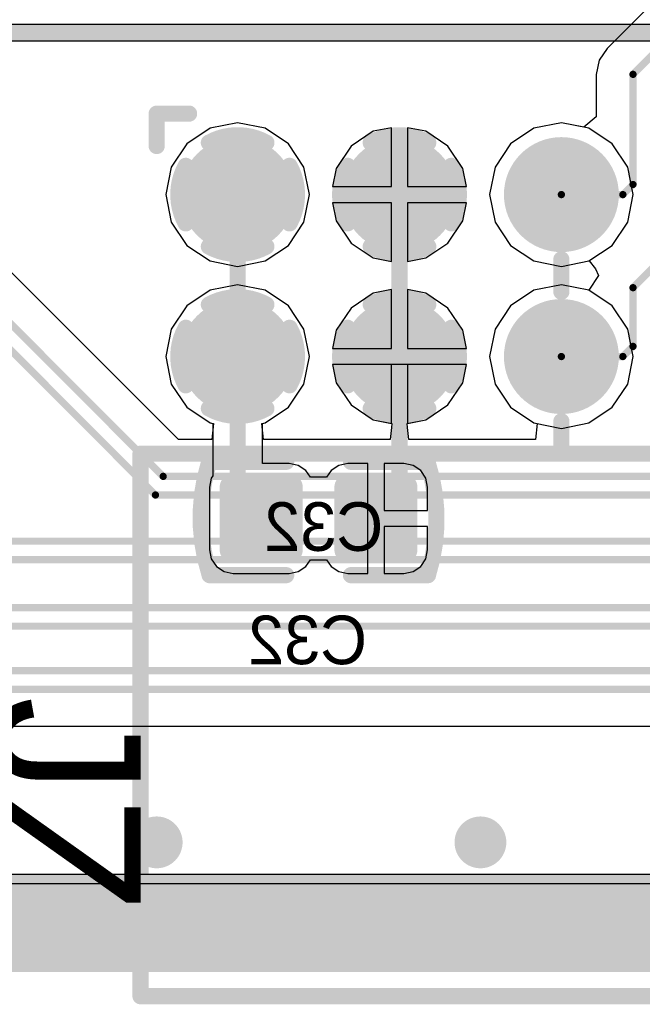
# Model space of a CAD drawing. Header units: millimetres. Extents: x 1.4 to 10.4, y 0 to 10.9.
# Tile 7 of 177: x 4.765 to 5.15, y 1.825 to 2.433. Entities that reach past the tile are written whole.
import ezdxf

# ---------------------------------------------------------------- set-up
doc = ezdxf.new("R2010")
doc.units = ezdxf.units.MM
doc.header["$MEASUREMENT"] = 0
for name, color, linetype in [('BottomLayer', 5, 'Continuous'), ('BottomOverlay', 54, 'Continuous'), ('BottomPaste', 16, 'Continuous'), ('BottomSolder', 6, 'Continuous'), ('DrillDrawing', 1, 'Continuous'), ('DrillGuide', 244, 'Continuous'), ('InternalPlane1', 76, 'Continuous'), ('InternalPlane2', 16, 'Continuous'), ('KeepOutLayer', 6, 'Continuous'), ('Mechanical1', 6, 'Continuous'), ('Mechanical2', 216, 'Continuous'), ('Mechanical32', 56, 'Continuous'), ('MultiLayer', 9, 'Continuous'), ('TopLayer', 1, 'Continuous'), ('TopOverlay', 2, 'Continuous'), ('TopSolder', 216, 'Continuous')]:
    doc.layers.add(name, color=color, linetype=linetype)

msp = doc.modelspace()

# ---------------------------------------------------------------- linework, layer by layer
at = {"layer": 'BottomLayer'}
for p, q in [((4.88303, 2.36597), (4.86864, 2.35636)), ((4.9, 2.36935), (4.88303, 2.36597)), ((4.91697, 2.36597), (4.9, 2.36935)), ((4.93136, 2.35636), (4.91697, 2.36597)), ((4.995, 2.36631), (4.98381, 2.36409)), ((4.995, 2.33), (4.995, 2.36631)), ((5.01619, 2.36409), (5.005, 2.36631)), ((5.005, 2.36631), (5.005, 2.33)), ((5.08303, 2.36597), (5.06864, 2.35636)), ((5.1, 2.36935), (5.08303, 2.36597)), ((5.11697, 2.36597), (5.1, 2.36935)), ((5.13136, 2.35636), (5.11697, 2.36597)), ((4.98381, 2.36409), (4.97008, 2.35492)), ((5.02992, 2.35492), (5.01619, 2.36409)), ((4.86864, 2.35636), (4.85903, 2.34197)), ((4.94097, 2.34197), (4.93136, 2.35636)), ((4.97008, 2.35492), (4.96091, 2.34119)), ((5.03909, 2.34119), (5.02992, 2.35492)), ((5.06864, 2.35636), (5.05903, 2.34197)), ((5.14097, 2.34197), (5.13136, 2.35636)), ((4.85903, 2.34197), (4.85565, 2.325)), ((4.94435, 2.325), (4.94097, 2.34197)), ((4.96091, 2.34119), (4.95869, 2.33)), ((5.04131, 2.33), (5.03909, 2.34119)), ((5.05903, 2.34197), (5.05565, 2.325)), ((5.14435, 2.325), (5.14097, 2.34197)), ((4.95869, 2.33), (4.995, 2.33)), ((5.005, 2.33), (5.04131, 2.33)), ((4.85565, 2.325), (4.85903, 2.30803)), ((4.94097, 2.30803), (4.94435, 2.325)), ((5.05565, 2.325), (5.05903, 2.30803)), ((5.14097, 2.30803), (5.14435, 2.325)), ((4.995, 2.32), (4.95869, 2.32)), ((4.95869, 2.32), (4.96091, 2.30881)), ((4.995, 2.28369), (4.995, 2.32)), ((5.04131, 2.32), (5.005, 2.32)), ((5.005, 2.32), (5.005, 2.28369)), ((5.03909, 2.30881), (5.04131, 2.32)), ((4.85903, 2.30803), (4.86864, 2.29364)), ((4.93136, 2.29364), (4.94097, 2.30803)), ((4.96091, 2.30881), (4.97008, 2.29508)), ((5.02992, 2.29508), (5.03909, 2.30881)), ((5.05903, 2.30803), (5.06864, 2.29364)), ((5.13136, 2.29364), (5.14097, 2.30803)), ((4.86864, 2.29364), (4.88303, 2.28403)), ((4.91697, 2.28403), (4.93136, 2.29364)), ((4.97008, 2.29508), (4.98381, 2.28591)), ((5.01619, 2.28591), (5.02992, 2.29508)), ((5.06864, 2.29364), (5.08303, 2.28403)), ((5.11697, 2.28403), (5.13136, 2.29364)), ((4.88303, 2.28403), (4.9, 2.28065)), ((4.9, 2.28065), (4.91697, 2.28403)), ((4.98381, 2.28591), (4.995, 2.28369)), ((5.005, 2.28369), (5.01619, 2.28591)), ((5.08303, 2.28403), (5.1, 2.28065)), ((5.1, 2.28065), (5.11697, 2.28403)), ((4.9, 2.26935), (4.88303, 2.26597)), ((4.91697, 2.26597), (4.9, 2.26935)), ((5.1, 2.26935), (5.08303, 2.26597)), ((5.11697, 2.26597), (5.1, 2.26935)), ((4.88303, 2.26597), (4.86864, 2.25636)), ((4.93136, 2.25636), (4.91697, 2.26597)), ((4.98381, 2.26409), (4.97008, 2.25492)), ((4.995, 2.26631), (4.98381, 2.26409)), ((4.995, 2.23), (4.995, 2.26631)), ((5.01619, 2.26409), (5.005, 2.26631)), ((5.005, 2.26631), (5.005, 2.23)), ((5.02992, 2.25492), (5.01619, 2.26409)), ((5.08303, 2.26597), (5.06864, 2.25636)), ((5.13136, 2.25636), (5.11697, 2.26597)), ((4.86864, 2.25636), (4.85903, 2.24197)), ((4.94097, 2.24197), (4.93136, 2.25636)), ((5.06864, 2.25636), (5.05903, 2.24197)), ((5.14097, 2.24197), (5.13136, 2.25636)), ((4.97008, 2.25492), (4.96091, 2.24119)), ((5.03909, 2.24119), (5.02992, 2.25492)), ((4.85903, 2.24197), (4.85565, 2.225)), ((4.94435, 2.225), (4.94097, 2.24197)), ((4.96091, 2.24119), (4.95869, 2.23)), ((5.04131, 2.23), (5.03909, 2.24119)), ((5.05903, 2.24197), (5.05565, 2.225)), ((5.14435, 2.225), (5.14097, 2.24197)), ((4.95869, 2.23), (4.995, 2.23)), ((5.005, 2.23), (5.04131, 2.23)), ((4.85565, 2.225), (4.85903, 2.20803)), ((4.94097, 2.20803), (4.94435, 2.225)), ((4.995, 2.22), (4.95869, 2.22)), ((4.95869, 2.22), (4.96091, 2.20881)), ((4.995, 2.18369), (4.995, 2.22)), ((5.04131, 2.22), (5.005, 2.22)), ((5.005, 2.22), (5.005, 2.18369)), ((5.03909, 2.20881), (5.04131, 2.22)), ((5.05565, 2.225), (5.05903, 2.20803)), ((5.14097, 2.20803), (5.14435, 2.225)), ((4.85903, 2.20803), (4.86864, 2.19364)), ((4.93136, 2.19364), (4.94097, 2.20803)), ((4.96091, 2.20881), (4.97008, 2.19508)), ((5.02992, 2.19508), (5.03909, 2.20881)), ((5.05903, 2.20803), (5.06864, 2.19364)), ((5.13136, 2.19364), (5.14097, 2.20803)), ((4.97008, 2.19508), (4.98381, 2.18591)), ((5.01619, 2.18591), (5.02992, 2.19508)), ((4.86864, 2.19364), (4.88303, 2.18403)), ((4.91697, 2.18403), (4.93136, 2.19364)), ((5.06864, 2.19364), (5.08303, 2.18403)), ((5.11697, 2.18403), (5.13136, 2.19364)), ((4.88303, 2.18403), (4.88471, 2.18369)), ((4.88471, 2.18369), (4.88471, 2.15132)), ((4.91529, 2.18369), (4.91697, 2.18403)), ((4.91529, 2.1589), (4.91529, 2.18369)), ((4.98381, 2.18591), (4.995, 2.18369)), ((5.005, 2.18369), (5.01619, 2.18591)), ((5.08303, 2.18403), (5.1, 2.18065)), ((5.1, 2.18065), (5.11697, 2.18403)), ((4.93189, 2.1589), (4.91529, 2.1589)), ((4.93748, 2.15779), (4.93189, 2.1589)), ((4.96811, 2.1589), (4.96252, 2.15779)), ((4.98043, 2.1589), (4.96811, 2.1589)), ((4.98043, 2.125), (4.98043, 2.1589)), ((5.00276, 2.1589), (4.99043, 2.1589)), ((4.99043, 2.1589), (4.99043, 2.13)), ((5.00835, 2.15779), (5.00276, 2.1589)), ((4.94222, 2.15462), (4.93748, 2.15779)), ((4.945, 2.15047), (4.94222, 2.15462)), ((4.95778, 2.15462), (4.955, 2.15047)), ((4.96252, 2.15779), (4.95778, 2.15462)), ((5.01309, 2.15462), (5.00835, 2.15779)), ((5.01626, 2.14988), (5.01309, 2.15462)), ((4.88374, 2.14988), (4.88263, 2.14429)), ((4.88471, 2.15132), (4.88374, 2.14988)), ((4.955, 2.15047), (4.945, 2.15047)), ((5.01737, 2.14429), (5.01626, 2.14988)), ((4.88263, 2.14429), (4.88263, 2.10571)), ((5.01737, 2.13), (5.01737, 2.14429)), ((4.99043, 2.13), (5.01737, 2.13)), ((4.98043, 2.0911), (4.98043, 2.125)), ((5.01737, 2.12), (4.99043, 2.12)), ((4.99043, 2.12), (4.99043, 2.0911)), ((5.01737, 2.10571), (5.01737, 2.12)), ((4.88263, 2.10571), (4.88374, 2.10012)), ((5.01626, 2.10012), (5.01737, 2.10571)), ((4.88374, 2.10012), (4.88691, 2.09538)), ((4.94222, 2.09538), (4.945, 2.09953)), ((4.945, 2.09953), (4.955, 2.09953)), ((4.955, 2.09953), (4.95778, 2.09538)), ((5.01309, 2.09538), (5.01626, 2.10012)), ((4.88691, 2.09538), (4.89165, 2.09221)), ((4.89165, 2.09221), (4.89724, 2.0911)), ((4.93189, 2.0911), (4.93748, 2.09221)), ((4.93748, 2.09221), (4.94222, 2.09538)), ((4.95778, 2.09538), (4.96252, 2.09221)), ((4.96252, 2.09221), (4.96811, 2.0911)), ((5.00276, 2.0911), (5.00835, 2.09221)), ((5.00835, 2.09221), (5.01309, 2.09538)), ((4.89724, 2.0911), (4.93189, 2.0911)), ((4.96811, 2.0911), (4.98043, 2.0911)), ((4.99043, 2.0911), (5.00276, 2.0911)), ((9.97559, 1.89941), (3.02441, 1.89941))]:
    msp.add_line(p, q, dxfattribs=at)
for points, const_width in [([(4.88425, 2.325, 1), (4.91575, 2.325, 1)], 0.0315), ([(4.98425, 2.325, 1), (5.01575, 2.325, 1)], 0.0315), ([(5.08425, 2.325, 1), (5.11575, 2.325, 1)], 0.0315), ([(4.88425, 2.225, 1), (4.91575, 2.225, 1)], 0.0315), ([(4.98425, 2.225, 1), (5.01575, 2.225, 1)], 0.0315), ([(5.08425, 2.225, 1), (5.11575, 2.225, 1)], 0.0315), ([(4.8975, 2.225, 1), (4.9025, 2.225, 1)], 0.005), ([(4.9975, 2.225, 1), (5.0025, 2.225, 1)], 0.005), ([(4.89508, 2.14429, 1), (4.89941, 2.14429, 1)], 0.00433), ([(4.8975, 2.14457, 1), (4.9025, 2.14457, 1)], 0.005), ([(4.8975, 2.14457, 1), (4.9025, 2.14457, 1)], 0.005), ([(4.92972, 2.14429, 1), (4.93405, 2.14429, 1)], 0.00433), ([(4.96594, 2.14429, 1), (4.97028, 2.14429, 1)], 0.00433), ([(4.9975, 2.14457, 1), (5.0025, 2.14457, 1)], 0.005), ([(4.9975, 2.14457, 1), (5.0025, 2.14457, 1)], 0.005), ([(5.00059, 2.14429, 1), (5.00492, 2.14429, 1)], 0.00433), ([(4.91207, 2.13, 1), (4.91707, 2.13, 1)], 0.005), ([(4.98293, 2.13, 1), (4.98793, 2.13, 1)], 0.005), ([(4.89508, 2.10571, 1), (4.89941, 2.10571, 1)], 0.00433), ([(4.92972, 2.10571, 1), (4.93405, 2.10571, 1)], 0.00433), ([(4.96594, 2.10571, 1), (4.97028, 2.10571, 1)], 0.00433), ([(5.00059, 2.10571, 1), (5.00492, 2.10571, 1)], 0.00433), ([(4.844, 1.925, 1), (4.856, 1.925, 1)], 0.012), ([(5.044, 1.925, 1), (5.056, 1.925, 1)], 0.012)]:
    msp.add_lwpolyline(points, format="xyb", close=True, dxfattribs=dict(at, const_width=const_width))
at = {"layer": 'BottomLayer', "const_width": 0.01}
for points in [[(4.9, 2.14457), (4.9, 2.225)], [(5, 2.14457), (5, 2.225)], [(4.9, 2.14457), (4.91457, 2.13)], [(4.98543, 2.13), (5, 2.14457)]]:
    msp.add_lwpolyline(points, dxfattribs=at)
at = {"layer": 'BottomLayer'}
for points in [[(4.89724, 2.10138), (4.93189, 2.10138), (4.89724, 2.14862), (4.93189, 2.14862)], [(4.96811, 2.10138), (5.00276, 2.10138), (4.96811, 2.14862), (5.00276, 2.14862)], [(4.89291, 2.10571), (4.93622, 2.10571), (4.89291, 2.14429), (4.93622, 2.14429)], [(4.96378, 2.10571), (5.00709, 2.10571), (4.96378, 2.14429), (5.00709, 2.14429)]]:
    msp.add_solid(points, dxfattribs=at)
at = {"layer": 'BottomOverlay', "const_width": 0.01}
for points in [[(4.88267, 2.09024, -0.154963), (4.88239, 2.15985)], [(5.01733, 2.15976, -0.154963), (5.0176, 2.09015)]]:
    msp.add_lwpolyline(points, format="xyb", dxfattribs=at)
for points in [[(4.88239, 2.16), (4.93, 2.16)], [(4.97, 2.16), (5.01733, 2.16)], [(4.88267, 2.09), (4.93, 2.09)], [(4.97, 2.09), (5.0176, 2.09)]]:
    msp.add_lwpolyline(points, dxfattribs=at)
at = {"layer": 'BottomOverlay', "const_width": 0.005}
for points in [[(4.87989, 2.16, 1), (4.88489, 2.16, 1)], [(4.87989, 2.15985, 1), (4.88489, 2.15985, 1)], [(4.9275, 2.16, 1), (4.9325, 2.16, 1)], [(4.9675, 2.16, 1), (4.9725, 2.16, 1)], [(5.01483, 2.16, 1), (5.01983, 2.16, 1)], [(5.01483, 2.15976, 1), (5.01983, 2.15976, 1)], [(4.88017, 2.09024, 1), (4.88517, 2.09024, 1)], [(4.88017, 2.09, 1), (4.88517, 2.09, 1)], [(4.9275, 2.09, 1), (4.9325, 2.09, 1)], [(4.9675, 2.09, 1), (4.9725, 2.09, 1)], [(5.0151, 2.09015, 1), (5.0201, 2.09015, 1)], [(5.0151, 2.09, 1), (5.0201, 2.09, 1)]]:
    msp.add_lwpolyline(points, format="xyb", close=True, dxfattribs=at)
at = {"layer": 'BottomPaste', "const_width": 0.00433}
for points in [[(4.89508, 2.14429, 1), (4.89941, 2.14429, 1)], [(4.92972, 2.14429, 1), (4.93405, 2.14429, 1)], [(4.96594, 2.14429, 1), (4.97028, 2.14429, 1)], [(5.00059, 2.14429, 1), (5.00492, 2.14429, 1)], [(4.89508, 2.10571, 1), (4.89941, 2.10571, 1)], [(4.92972, 2.10571, 1), (4.93405, 2.10571, 1)], [(4.96594, 2.10571, 1), (4.97028, 2.10571, 1)], [(5.00059, 2.10571, 1), (5.00492, 2.10571, 1)]]:
    msp.add_lwpolyline(points, format="xyb", close=True, dxfattribs=at)
at = {"layer": 'BottomPaste'}
for points in [[(4.89724, 2.10138), (4.93189, 2.10138), (4.89724, 2.14862), (4.93189, 2.14862)], [(4.96811, 2.10138), (5.00276, 2.10138), (4.96811, 2.14862), (5.00276, 2.14862)], [(4.89291, 2.10571), (4.93622, 2.10571), (4.89291, 2.14429), (4.93622, 2.14429)], [(4.96378, 2.10571), (5.00709, 2.10571), (4.96378, 2.14429), (5.00709, 2.14429)]]:
    msp.add_solid(points, dxfattribs=at)
at = {"layer": 'BottomSolder'}
for points, const_width in [([(4.88225, 2.325, 1), (4.91775, 2.325, 1)], 0.0355), ([(4.98225, 2.325, 1), (5.01775, 2.325, 1)], 0.0355), ([(5.08225, 2.325, 1), (5.11775, 2.325, 1)], 0.0355), ([(4.88225, 2.225, 1), (4.91775, 2.225, 1)], 0.0355), ([(4.98225, 2.225, 1), (5.01775, 2.225, 1)], 0.0355), ([(5.08225, 2.225, 1), (5.11775, 2.225, 1)], 0.0355), ([(4.89308, 2.14429, 1), (4.90141, 2.14429, 1)], 0.00833), ([(4.92772, 2.14429, 1), (4.93605, 2.14429, 1)], 0.00833), ([(4.96394, 2.14429, 1), (4.97228, 2.14429, 1)], 0.00833), ([(4.99859, 2.14429, 1), (5.00692, 2.14429, 1)], 0.00833), ([(4.89308, 2.10571, 1), (4.90141, 2.10571, 1)], 0.00833), ([(4.92772, 2.10571, 1), (4.93605, 2.10571, 1)], 0.00833), ([(4.96394, 2.10571, 1), (4.97228, 2.10571, 1)], 0.00833), ([(4.99859, 2.10571, 1), (5.00692, 2.10571, 1)], 0.00833)]:
    msp.add_lwpolyline(points, format="xyb", close=True, dxfattribs=dict(at, const_width=const_width))
for points in [[(4.89724, 2.09738), (4.93189, 2.09738), (4.89724, 2.15262), (4.93189, 2.15262)], [(4.96811, 2.09738), (5.00276, 2.09738), (4.96811, 2.15262), (5.00276, 2.15262)], [(4.88891, 2.10571), (4.94022, 2.10571), (4.88891, 2.14429), (4.94022, 2.14429)], [(4.95978, 2.10571), (5.01109, 2.10571), (4.95978, 2.14429), (5.01109, 2.14429)]]:
    msp.add_solid(points, dxfattribs=at)
at = {"layer": 'DrillDrawing', "const_width": 0.006}
for points in [[(4.847, 1.925, 1), (4.853, 1.925, 1)], [(5.047, 1.925, 1), (5.053, 1.925, 1)]]:
    msp.add_lwpolyline(points, format="xyb", close=True, dxfattribs=at)
at = {"layer": 'DrillGuide', "const_width": 0.006}
for points in [[(4.847, 1.925, 1), (4.853, 1.925, 1)], [(5.047, 1.925, 1), (5.053, 1.925, 1)]]:
    msp.add_lwpolyline(points, format="xyb", close=True, dxfattribs=at)
at = {"layer": 'InternalPlane1'}
msp.add_line((9.96991, 1.90509), (3.03009, 1.90509), dxfattribs=at)
at = {"layer": 'InternalPlane1', "const_width": 0.01}
for points in [[(4.98223, 2.35706, -0.258618), (5.01777, 2.35706)], [(4.96794, 2.30723, -0.258618), (4.96794, 2.34277)], [(5.03206, 2.34277, -0.258618), (5.03206, 2.30723)], [(5.01777, 2.29294, -0.258618), (4.98223, 2.29294)], [(4.98223, 2.25706, -0.258618), (5.01777, 2.25706)], [(4.96794, 2.20723, -0.258618), (4.96794, 2.24277)], [(5.03206, 2.24277, -0.258618), (5.03206, 2.20723)], [(5.01777, 2.19294, -0.258618), (4.98223, 2.19294)]]:
    msp.add_lwpolyline(points, format="xyb", dxfattribs=at)
at = {"layer": 'InternalPlane1'}
for points, const_width in [([(4.97973, 2.35706, 1), (4.98473, 2.35706, 1)], 0.005), ([(5.01527, 2.35706, 1), (5.02027, 2.35706, 1)], 0.005), ([(4.88417, 2.325, 1), (4.91583, 2.325, 1)], 0.03165), ([(5.08417, 2.325, 1), (5.11583, 2.325, 1)], 0.03165), ([(4.96544, 2.34277, 1), (4.97044, 2.34277, 1)], 0.005), ([(5.02956, 2.34277, 1), (5.03456, 2.34277, 1)], 0.005), ([(4.96544, 2.30723, 1), (4.97044, 2.30723, 1)], 0.005), ([(5.02956, 2.30723, 1), (5.03456, 2.30723, 1)], 0.005), ([(4.97973, 2.29294, 1), (4.98473, 2.29294, 1)], 0.005), ([(5.01527, 2.29294, 1), (5.02027, 2.29294, 1)], 0.005), ([(4.97973, 2.25706, 1), (4.98473, 2.25706, 1)], 0.005), ([(5.01527, 2.25706, 1), (5.02027, 2.25706, 1)], 0.005), ([(4.88417, 2.225, 1), (4.91583, 2.225, 1)], 0.03165), ([(5.08417, 2.225, 1), (5.11583, 2.225, 1)], 0.03165), ([(4.96544, 2.24277, 1), (4.97044, 2.24277, 1)], 0.005), ([(5.02956, 2.24277, 1), (5.03456, 2.24277, 1)], 0.005), ([(4.96544, 2.20723, 1), (4.97044, 2.20723, 1)], 0.005), ([(5.02956, 2.20723, 1), (5.03456, 2.20723, 1)], 0.005), ([(4.97973, 2.19294, 1), (4.98473, 2.19294, 1)], 0.005), ([(5.01527, 2.19294, 1), (5.02027, 2.19294, 1)], 0.005)]:
    msp.add_lwpolyline(points, format="xyb", close=True, dxfattribs=dict(at, const_width=const_width))
at = {"layer": 'InternalPlane1', "const_width": 0.06}
msp.add_lwpolyline([(3, 1.875), (10, 1.875)], dxfattribs=at)
at = {"layer": 'InternalPlane2'}
for p, q in [((5.41, 2.4301), (3.99, 2.4301)), ((3.99211, 2.4199), (5.40789, 2.4199)), ((9.96991, 1.90509), (3.9451, 1.90509))]:
    msp.add_line(p, q, dxfattribs=at)
for points, const_width in [([(3.99, 2.425), (5.41, 2.425)], 0.01), ([(3, 1.875), (10, 1.875)], 0.06)]:
    msp.add_lwpolyline(points, dxfattribs=dict(at, const_width=const_width))
at = {"layer": 'InternalPlane2', "const_width": 0.01}
for points in [[(4.88223, 2.35706, -0.258618), (4.91777, 2.35706)], [(4.86794, 2.30723, -0.258618), (4.86794, 2.34277)], [(4.93206, 2.34277, -0.258618), (4.93206, 2.30723)], [(4.91777, 2.29294, -0.258618), (4.88223, 2.29294)], [(4.88223, 2.25706, -0.258618), (4.91777, 2.25706)], [(4.86794, 2.20723, -0.258618), (4.86794, 2.24277)], [(4.93206, 2.24277, -0.258618), (4.93206, 2.20723)], [(4.91777, 2.19294, -0.258618), (4.88223, 2.19294)]]:
    msp.add_lwpolyline(points, format="xyb", dxfattribs=at)
at = {"layer": 'InternalPlane2'}
for points, const_width in [([(4.87973, 2.35706, 1), (4.88473, 2.35706, 1)], 0.005), ([(4.91527, 2.35706, 1), (4.92027, 2.35706, 1)], 0.005), ([(4.98417, 2.325, 1), (5.01583, 2.325, 1)], 0.03165), ([(5.08417, 2.325, 1), (5.11583, 2.325, 1)], 0.03165), ([(4.86544, 2.34277, 1), (4.87044, 2.34277, 1)], 0.005), ([(4.92956, 2.34277, 1), (4.93456, 2.34277, 1)], 0.005), ([(4.86544, 2.30723, 1), (4.87044, 2.30723, 1)], 0.005), ([(4.92956, 2.30723, 1), (4.93456, 2.30723, 1)], 0.005), ([(4.87973, 2.29294, 1), (4.88473, 2.29294, 1)], 0.005), ([(4.91527, 2.29294, 1), (4.92027, 2.29294, 1)], 0.005), ([(4.87973, 2.25706, 1), (4.88473, 2.25706, 1)], 0.005), ([(4.91527, 2.25706, 1), (4.92027, 2.25706, 1)], 0.005), ([(4.98417, 2.225, 1), (5.01583, 2.225, 1)], 0.03165), ([(5.08417, 2.225, 1), (5.11583, 2.225, 1)], 0.03165), ([(4.86544, 2.24277, 1), (4.87044, 2.24277, 1)], 0.005), ([(4.92956, 2.24277, 1), (4.93456, 2.24277, 1)], 0.005), ([(4.86544, 2.20723, 1), (4.87044, 2.20723, 1)], 0.005), ([(4.92956, 2.20723, 1), (4.93456, 2.20723, 1)], 0.005), ([(4.87973, 2.19294, 1), (4.88473, 2.19294, 1)], 0.005), ([(4.91527, 2.19294, 1), (4.92027, 2.19294, 1)], 0.005), ([(4.842, 1.925, 1), (4.858, 1.925, 1)], 0.016), ([(5.042, 1.925, 1), (5.058, 1.925, 1)], 0.016)]:
    msp.add_lwpolyline(points, format="xyb", close=True, dxfattribs=dict(at, const_width=const_width))
at = {"layer": 'KeepOutLayer', "const_width": 0.00787}
msp.add_lwpolyline([(3, 1.875), (10, 1.875)], dxfattribs=at)
at = {"layer": 'Mechanical1', "const_width": 0.00819}
msp.add_lwpolyline([(3, 1.875), (10, 1.875)], dxfattribs=at)
at = {"layer": 'Mechanical2', "const_width": 0.00819}
msp.add_lwpolyline([(3, 1.875), (10, 1.875)], dxfattribs=at)
at = {"layer": 'MultiLayer', "const_width": 0.012}
for points in [[(4.844, 1.925, 1), (4.856, 1.925, 1)], [(5.044, 1.925, 1), (5.056, 1.925, 1)]]:
    msp.add_lwpolyline(points, format="xyb", close=True, dxfattribs=at)
at = {"layer": 'TopLayer'}
for p, q in [((5.55593, 2.84302), (5.12821, 2.41529)), ((4.8634, 2.17369), (4.55054, 2.48654)), ((5.12821, 2.41529), (5.12329, 2.40793)), ((5.12329, 2.40793), (5.12156, 2.39925)), ((5.12156, 2.39925), (5.12156, 2.39925)), ((5.12156, 2.39925), (5.12156, 2.37294)), ((5.12156, 2.37294), (5.11383, 2.3666)), ((4.88303, 2.36597), (4.86864, 2.35636)), ((4.9, 2.36935), (4.88303, 2.36597)), ((4.91697, 2.36597), (4.9, 2.36935)), ((4.93136, 2.35636), (4.91697, 2.36597)), ((4.995, 2.36631), (4.98381, 2.36409)), ((4.995, 2.33), (4.995, 2.36631)), ((5.01619, 2.36409), (5.005, 2.36631)), ((5.005, 2.36631), (5.005, 2.33)), ((5.08303, 2.36597), (5.06864, 2.35636)), ((5.1, 2.36935), (5.08303, 2.36597)), ((5.11383, 2.3666), (5.1, 2.36935)), ((4.98381, 2.36409), (4.97008, 2.35492)), ((5.02992, 2.35492), (5.01619, 2.36409)), ((4.86864, 2.35636), (4.85903, 2.34197)), ((4.94097, 2.34197), (4.93136, 2.35636)), ((4.97008, 2.35492), (4.96091, 2.34119)), ((5.03909, 2.34119), (5.02992, 2.35492)), ((5.06864, 2.35636), (5.05903, 2.34197)), ((4.85903, 2.34197), (4.85565, 2.325)), ((4.94435, 2.325), (4.94097, 2.34197)), ((4.96091, 2.34119), (4.95869, 2.33)), ((5.04131, 2.33), (5.03909, 2.34119)), ((5.05903, 2.34197), (5.05565, 2.325)), ((4.95869, 2.33), (4.995, 2.33)), ((5.005, 2.33), (5.04131, 2.33)), ((4.85565, 2.325), (4.85903, 2.30803)), ((4.94097, 2.30803), (4.94435, 2.325)), ((5.05565, 2.325), (5.05903, 2.30803)), ((4.995, 2.32), (4.95869, 2.32)), ((4.95869, 2.32), (4.96091, 2.30881)), ((4.995, 2.28369), (4.995, 2.32)), ((5.04131, 2.32), (5.005, 2.32)), ((5.005, 2.32), (5.005, 2.28369)), ((5.03909, 2.30881), (5.04131, 2.32)), ((4.85903, 2.30803), (4.86864, 2.29364)), ((4.93136, 2.29364), (4.94097, 2.30803)), ((4.96091, 2.30881), (4.97008, 2.29508)), ((5.02992, 2.29508), (5.03909, 2.30881)), ((5.05903, 2.30803), (5.06864, 2.29364)), ((4.86864, 2.29364), (4.88303, 2.28403)), ((4.91697, 2.28403), (4.93136, 2.29364)), ((4.97008, 2.29508), (4.98381, 2.28591)), ((5.01619, 2.28591), (5.02992, 2.29508)), ((5.06864, 2.29364), (5.08303, 2.28403)), ((4.88303, 2.28403), (4.9, 2.28065)), ((4.9, 2.28065), (4.91697, 2.28403)), ((4.98381, 2.28591), (4.995, 2.28369)), ((5.005, 2.28369), (5.01619, 2.28591)), ((5.08303, 2.28403), (5.1, 2.28065)), ((5.1, 2.28065), (5.11697, 2.28403)), ((5.11697, 2.28403), (5.11697, 2.28403)), ((5.11697, 2.28403), (5.11697, 2.28403)), ((5.11697, 2.28403), (5.1171, 2.28402)), ((5.1171, 2.28402), (5.12098, 2.27909)), ((5.12303, 2.27505), (5.11697, 2.26597)), ((5.12098, 2.27909), (5.12303, 2.27505)), ((4.9, 2.26935), (4.88303, 2.26597)), ((4.91697, 2.26597), (4.9, 2.26935)), ((5.1, 2.26935), (5.08303, 2.26597)), ((5.11697, 2.26597), (5.1, 2.26935)), ((4.88303, 2.26597), (4.86864, 2.25636)), ((4.93136, 2.25636), (4.91697, 2.26597)), ((4.98381, 2.26409), (4.97008, 2.25492)), ((4.995, 2.26631), (4.98381, 2.26409)), ((4.995, 2.23), (4.995, 2.26631)), ((5.01619, 2.26409), (5.005, 2.26631)), ((5.005, 2.26631), (5.005, 2.23)), ((5.02992, 2.25492), (5.01619, 2.26409)), ((5.08303, 2.26597), (5.06864, 2.25636)), ((4.86864, 2.25636), (4.85903, 2.24197)), ((4.94097, 2.24197), (4.93136, 2.25636)), ((5.06864, 2.25636), (5.05903, 2.24197)), ((4.97008, 2.25492), (4.96091, 2.24119)), ((5.03909, 2.24119), (5.02992, 2.25492)), ((4.85903, 2.24197), (4.85565, 2.225)), ((4.94435, 2.225), (4.94097, 2.24197)), ((4.96091, 2.24119), (4.95869, 2.23)), ((5.04131, 2.23), (5.03909, 2.24119)), ((5.05903, 2.24197), (5.05565, 2.225)), ((4.95869, 2.23), (4.995, 2.23)), ((5.005, 2.23), (5.04131, 2.23)), ((4.85565, 2.225), (4.85903, 2.20803)), ((4.94097, 2.20803), (4.94435, 2.225)), ((5.04131, 2.22), (4.95869, 2.22)), ((4.95869, 2.22), (4.96091, 2.20881)), ((5.03909, 2.20881), (5.04131, 2.22)), ((5.05565, 2.225), (5.05903, 2.20803)), ((4.85903, 2.20803), (4.86864, 2.19364)), ((4.93136, 2.19364), (4.94097, 2.20803)), ((4.96091, 2.20881), (4.97008, 2.19508)), ((5.02992, 2.19508), (5.03909, 2.20881)), ((5.05903, 2.20803), (5.06864, 2.19364)), ((4.97008, 2.19508), (4.98381, 2.18591)), ((5.01619, 2.18591), (5.02992, 2.19508)), ((4.86864, 2.19364), (4.88303, 2.18403)), ((4.91697, 2.18403), (4.93136, 2.19364)), ((5.06864, 2.19364), (5.08303, 2.18403)), ((4.88303, 2.18403), (4.88499, 2.18364)), ((4.88499, 2.18364), (4.88401, 2.17369)), ((4.91501, 2.18364), (4.91697, 2.18403)), ((4.91599, 2.17369), (4.91501, 2.18364)), ((4.98381, 2.18591), (4.99524, 2.18364)), ((4.99524, 2.18364), (4.995, 2.1812)), ((5.00476, 2.18364), (5.01619, 2.18591)), ((5.005, 2.1812), (5.00476, 2.18364)), ((5.08303, 2.18403), (5.08499, 2.18364)), ((5.08499, 2.18364), (5.08401, 2.17369)), ((4.995, 2.1812), (4.99426, 2.17369)), ((4.995, 2.1812), (4.995, 2.1812)), ((5.00574, 2.17369), (5.005, 2.1812)), ((5.005, 2.1812), (5.005, 2.1812)), ((4.88401, 2.17369), (4.8634, 2.17369)), ((4.99426, 2.17369), (4.91599, 2.17369)), ((5.08401, 2.17369), (5.00574, 2.17369)), ((4.5205, 1.99681), (5.4845, 1.99681)), ((9.97559, 1.89941), (3.02441, 1.89941))]:
    msp.add_line(p, q, dxfattribs=at)
at = {"layer": 'TopLayer', "const_width": 0.0045}
for points in [[(5.14425, 2.39925), (5.577, 2.832)], [(4.5345, 2.4705), (4.854, 2.151)], [(4.52974, 2.459), (4.84924, 2.1395)], [(5.14425, 2.33125), (5.14425, 2.39925)], [(5.138, 2.325), (5.14425, 2.33125)], [(5.1, 2.325), (5.138, 2.325)], [(5.14425, 2.26751), (5.15724, 2.2805)], [(5.14425, 2.23125), (5.14425, 2.26751)], [(5.138, 2.225), (5.14425, 2.23125)], [(5.1, 2.225), (5.138, 2.225)], [(4.854, 2.151), (5.41974, 2.151)], [(4.84924, 2.1395), (5.4245, 2.1395)], [(4.68726, 2.111), (5.43974, 2.111)], [(4.6825, 2.0995), (5.4445, 2.0995)], [(4.64726, 2.07), (5.45874, 2.07)], [(4.6425, 2.0585), (5.4635, 2.0585)], [(4.52526, 2.031), (5.47974, 2.031)], [(4.5205, 2.0195), (5.4845, 2.0195)]]:
    msp.add_lwpolyline(points, dxfattribs=at)
at = {"layer": 'TopLayer'}
for points, const_width in [([(5.14313, 2.39925, 1), (5.14537, 2.39925, 1)], 0.00225), ([(5.14313, 2.39925, 1), (5.14537, 2.39925, 1)], 0.00225), ([(4.88425, 2.325, 1), (4.91575, 2.325, 1)], 0.0315), ([(4.98425, 2.325, 1), (5.01575, 2.325, 1)], 0.0315), ([(5.08425, 2.325, 1), (5.11575, 2.325, 1)], 0.0315), ([(5.14313, 2.33125, 1), (5.14537, 2.33125, 1)], 0.00225), ([(5.14313, 2.33125, 1), (5.14537, 2.33125, 1)], 0.00225), ([(5.09887, 2.325, 1), (5.10112, 2.325, 1)], 0.00225), ([(5.13687, 2.325, 1), (5.13912, 2.325, 1)], 0.00225), ([(5.13687, 2.325, 1), (5.13912, 2.325, 1)], 0.00225), ([(5.14313, 2.26751, 1), (5.14537, 2.26751, 1)], 0.00225), ([(5.14313, 2.26751, 1), (5.14537, 2.26751, 1)], 0.00225), ([(4.88425, 2.225, 1), (4.91575, 2.225, 1)], 0.0315), ([(4.98425, 2.225, 1), (5.01575, 2.225, 1)], 0.0315), ([(5.08425, 2.225, 1), (5.11575, 2.225, 1)], 0.0315), ([(5.14313, 2.23125, 1), (5.14537, 2.23125, 1)], 0.00225), ([(5.14313, 2.23125, 1), (5.14537, 2.23125, 1)], 0.00225), ([(5.09887, 2.225, 1), (5.10112, 2.225, 1)], 0.00225), ([(5.13687, 2.225, 1), (5.13912, 2.225, 1)], 0.00225), ([(5.13687, 2.225, 1), (5.13912, 2.225, 1)], 0.00225), ([(4.85288, 2.151, 1), (4.85513, 2.151, 1)], 0.00225), ([(4.85288, 2.151, 1), (4.85513, 2.151, 1)], 0.00225), ([(4.84811, 2.1395, 1), (4.85036, 2.1395, 1)], 0.00225), ([(4.84811, 2.1395, 1), (4.85036, 2.1395, 1)], 0.00225), ([(4.844, 1.925, 1), (4.856, 1.925, 1)], 0.012), ([(5.044, 1.925, 1), (5.056, 1.925, 1)], 0.012)]:
    msp.add_lwpolyline(points, format="xyb", close=True, dxfattribs=dict(at, const_width=const_width))
at = {"layer": 'TopOverlay', "const_width": 0.01}
for points in [[(4.85, 2.375), (4.87, 2.375)], [(4.85, 2.355), (4.85, 2.375)], [(4.9, 2.265), (4.9, 2.285)], [(5, 2.265), (5, 2.285)], [(5.1, 2.265), (5.1, 2.285)], [(4.9, 2.165), (4.9, 2.185)], [(5, 2.165), (5, 2.185)], [(5.1, 2.165), (5.1, 2.185)], [(4.84, 2.165), (5.46, 2.165)], [(4.84, 1.83), (4.84, 2.165)], [(4.84, 1.83), (5.46, 1.83)]]:
    msp.add_lwpolyline(points, dxfattribs=at)
at = {"layer": 'TopOverlay', "const_width": 0.005}
for points in [[(4.8475, 2.375, 1), (4.8525, 2.375, 1)], [(4.8475, 2.375, 1), (4.8525, 2.375, 1)], [(4.8675, 2.375, 1), (4.8725, 2.375, 1)], [(4.8475, 2.355, 1), (4.8525, 2.355, 1)], [(4.8975, 2.285, 1), (4.9025, 2.285, 1)], [(4.9975, 2.285, 1), (5.0025, 2.285, 1)], [(5.0975, 2.285, 1), (5.1025, 2.285, 1)], [(4.8975, 2.265, 1), (4.9025, 2.265, 1)], [(4.9975, 2.265, 1), (5.0025, 2.265, 1)], [(5.0975, 2.265, 1), (5.1025, 2.265, 1)], [(4.8975, 2.185, 1), (4.9025, 2.185, 1)], [(4.9975, 2.185, 1), (5.0025, 2.185, 1)], [(5.0975, 2.185, 1), (5.1025, 2.185, 1)], [(4.8375, 2.165, 1), (4.8425, 2.165, 1)], [(4.8375, 2.165, 1), (4.8425, 2.165, 1)], [(4.8975, 2.165, 1), (4.9025, 2.165, 1)], [(4.9975, 2.165, 1), (5.0025, 2.165, 1)], [(5.0975, 2.165, 1), (5.1025, 2.165, 1)], [(4.8375, 1.83, 1), (4.8425, 1.83, 1)], [(4.8375, 1.83, 1), (4.8425, 1.83, 1)]]:
    msp.add_lwpolyline(points, format="xyb", close=True, dxfattribs=at)
at = {"layer": 'TopSolder', "const_width": 0.0355}
for points in [[(4.88225, 2.325, 1), (4.91775, 2.325, 1)], [(4.98225, 2.325, 1), (5.01775, 2.325, 1)], [(5.08225, 2.325, 1), (5.11775, 2.325, 1)], [(4.88225, 2.225, 1), (4.91775, 2.225, 1)], [(4.98225, 2.225, 1), (5.01775, 2.225, 1)], [(5.08225, 2.225, 1), (5.11775, 2.225, 1)]]:
    msp.add_lwpolyline(points, format="xyb", close=True, dxfattribs=at)

# ---------------------------------------------------------------- texts
at = {"layer": 'BottomOverlay', "text_generation_flag": 2}
msp.add_text('C32', height=0.03, rotation=360, dxfattribs=at).set_placement((4.98, 2.035))
at = {"layer": 'Mechanical32', "text_generation_flag": 2}
msp.add_text('C32', height=0.03, rotation=360, dxfattribs=at).set_placement((4.99, 2.105))
at = {"layer": 'TopOverlay'}
msp.add_text('JZ', height=0.09, rotation=270, dxfattribs=at).set_placement((4.75, 2.015))

doc.saveas('drawing.dxf')
